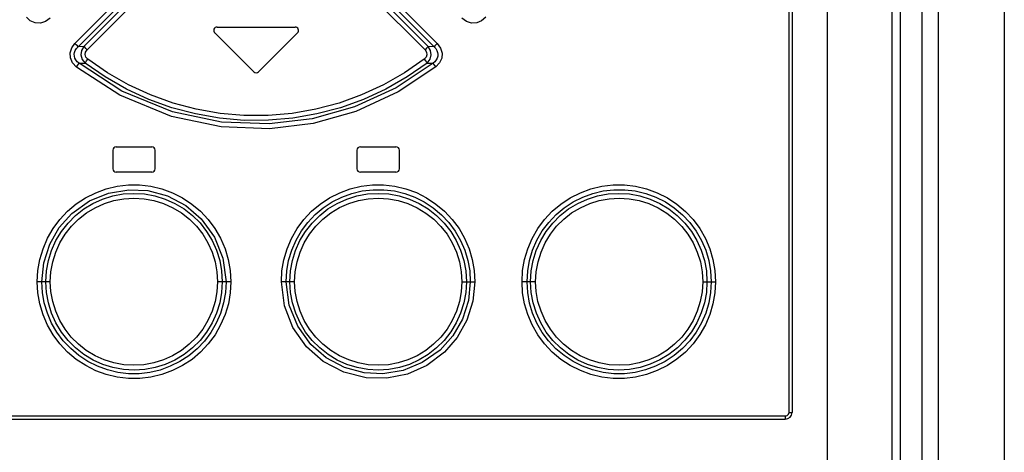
# Model space of a CAD drawing. Extents: x 0 to 841, y 0 to 594.
# Tile 15 of 135: x 138.85 to 150.46, y 370.38 to 375.48. Entities that reach past the tile are written whole.
import ezdxf

# ---------------------------------------------------------------- set-up
doc = ezdxf.new("R2010")
doc.units = 0
doc.header["$LTSCALE"] = 46.255
doc.layers.get('0').update_dxf_attribs({"linetype": 'CONTINUOUS'})

msp = doc.modelspace()

# ---------------------------------------------------------------- linework, layer by layer
at = {"color": 7, "linetype": 'CONTINUOUS'}
for p, q in [((148.375, 396.391), (148.375, 277.491)), ((147.96, 396.311), (147.96, 370.851)), ((149.135, 395.711), (149.135, 277.901)), ((149.235, 395.711), (149.235, 277.901)), ((150.463, 395.711), (150.463, 277.901)), ((141.18, 375.391), (142.1, 375.391)), ((141.152, 375.323), (141.612, 374.863)), ((141.668, 374.863), (142.128, 375.323)), ((139.99, 373.981), (140.41, 373.981)), ((142.87, 373.981), (143.29, 373.981)), ((139.95, 373.941), (139.95, 373.721)), ((140.45, 373.721), (140.45, 373.941)), ((142.83, 373.941), (142.83, 373.721)), ((143.33, 373.721), (143.33, 373.941)), ((140.41, 373.681), (139.99, 373.681)), ((143.29, 373.681), (142.87, 373.681)), ((135.4, 370.771), (147.88, 370.771))]:
    msp.add_line(p, q, dxfattribs=at)
at = {"color": 9, "linetype": 'CONTINUOUS'}
for p, q in [((147.925, 370.851), (147.925, 396.311)), ((149.489, 395.711), (149.489, 277.901)), ((149.684, 395.711), (149.684, 277.901)), ((140.514, 376.209), (139.504, 375.198)), ((143.777, 375.198), (142.767, 376.209)), ((139.542, 375.159), (140.553, 376.17)), ((140.559, 376.113), (139.61, 375.163)), ((139.649, 375.124), (140.598, 376.073)), ((142.682, 376.073), (143.632, 375.124)), ((143.67, 375.163), (142.721, 376.113)), ((142.728, 376.17), (143.739, 375.159)), ((139.61, 375.163), (139.542, 375.159)), ((143.739, 375.159), (143.67, 375.163)), ((139.554, 374.964), (139.624, 374.967)), ((143.656, 374.967), (143.727, 374.964)), ((139.214, 372.391), (139.06, 372.391)), ((141.342, 372.391), (141.185, 372.391)), ((142.095, 372.391), (141.938, 372.391)), ((144.066, 372.391), (144.22, 372.391)), ((144.936, 372.391), (144.776, 372.391)), ((146.907, 372.391), (147.007, 372.391)), ((147.007, 372.391), (147.058, 372.391)), ((147.925, 370.851), (147.96, 370.851)), ((135.396, 370.811), (147.885, 370.811))]:
    msp.add_line(p, q, dxfattribs=at)
for points in [[(139.213, 375.496), (139.158, 375.456), (139.098, 375.438), (139.035, 375.441), (138.978, 375.466), (138.932, 375.509)], [(144.348, 375.509), (144.3, 375.465), (144.242, 375.441), (144.18, 375.438), (144.12, 375.457), (144.067, 375.496)], [(139.521, 374.92), (139.475, 374.97), (139.451, 375.027), (139.448, 375.089), (139.466, 375.147), (139.504, 375.198)], [(139.554, 374.964), (139.531, 374.983), (139.515, 375.004), (139.504, 375.025), (139.498, 375.047), (139.497, 375.07), (139.5, 375.092), (139.508, 375.115), (139.522, 375.138), (139.542, 375.159)], [(139.542, 375.159), (139.533, 375.168), (139.52, 375.182), (139.504, 375.198)], [(139.61, 375.163), (139.582, 375.116), (139.575, 375.062), (139.59, 375.01), (139.624, 374.967)], [(139.649, 375.124), (139.632, 375.14), (139.619, 375.154), (139.61, 375.163)], [(143.67, 375.163), (143.662, 375.154), (143.648, 375.141), (143.632, 375.124)], [(143.656, 374.967), (143.691, 375.011), (143.705, 375.063), (143.698, 375.116), (143.67, 375.163)], [(143.739, 375.159), (143.758, 375.138), (143.772, 375.115), (143.78, 375.093), (143.784, 375.07), (143.782, 375.048), (143.776, 375.026), (143.765, 375.004), (143.749, 374.983), (143.727, 374.964)], [(143.777, 375.198), (143.761, 375.182), (143.747, 375.168), (143.739, 375.159)], [(143.777, 375.198), (143.816, 375.144), (143.833, 375.085), (143.829, 375.024), (143.804, 374.968), (143.76, 374.921)], [(139.656, 375.012), (139.634, 375.037), (139.626, 375.067), (139.63, 375.097), (139.649, 375.124)], [(143.632, 375.124), (143.65, 375.096), (143.655, 375.065), (143.646, 375.036), (143.624, 375.012)], [(139.521, 374.92), (139.535, 374.938), (139.546, 374.954), (139.554, 374.964)], [(143.76, 374.921), (143.317, 374.626), (142.818, 374.397), (142.313, 374.255), (141.797, 374.192), (141.229, 374.214), (140.642, 374.337), (140.035, 374.587), (139.521, 374.92)], [(143.727, 374.964), (143.292, 374.675), (142.8, 374.45), (142.302, 374.311), (141.793, 374.249), (141.234, 374.27), (140.656, 374.391), (140.059, 374.637), (139.554, 374.964)], [(139.624, 374.967), (139.631, 374.977), (139.642, 374.993), (139.656, 375.012)], [(143.656, 374.967), (143.42, 374.803), (143.169, 374.66), (142.907, 374.539), (142.635, 374.441), (142.357, 374.367), (142.073, 374.318), (141.786, 374.293), (141.498, 374.292), (141.21, 374.317), (140.926, 374.367), (140.647, 374.441), (140.375, 374.539), (140.112, 374.66), (139.861, 374.803), (139.624, 374.967)], [(143.624, 375.012), (143.391, 374.851), (143.144, 374.71), (142.885, 374.591), (142.618, 374.494), (142.343, 374.422), (142.064, 374.373), (141.781, 374.349), (141.497, 374.349), (141.215, 374.373), (140.935, 374.422), (140.661, 374.495), (140.394, 374.591), (140.135, 374.711), (139.889, 374.851), (139.656, 375.012)], [(143.624, 375.012), (143.638, 374.993), (143.649, 374.978), (143.656, 374.967)], [(143.727, 374.964), (143.734, 374.954), (143.745, 374.939), (143.76, 374.92)], [(139.06, 372.391), (139.068, 372.522), (139.09, 372.652), (139.128, 372.779), (139.181, 372.902), (139.247, 373.017), (139.327, 373.124), (139.418, 373.221), (139.519, 373.307), (139.63, 373.38), (139.749, 373.439), (139.873, 373.485), (140.003, 373.516), (140.135, 373.531), (140.267, 373.531), (140.399, 373.516), (140.529, 373.485), (140.655, 373.439), (140.773, 373.379), (140.884, 373.306), (140.984, 373.222), (141.075, 373.125), (141.155, 373.018), (141.222, 372.902), (141.274, 372.78), (141.312, 372.653), (141.335, 372.522), (141.342, 372.391)], [(141.938, 372.391), (141.945, 372.52), (141.968, 372.65), (142.005, 372.778), (142.058, 372.9), (142.124, 373.016), (142.203, 373.123), (142.294, 373.22), (142.395, 373.305), (142.507, 373.379), (142.626, 373.439), (142.751, 373.485), (142.88, 373.515), (143.011, 373.531), (143.144, 373.531), (143.277, 373.516), (143.406, 373.485), (143.531, 373.44), (143.65, 373.38), (143.761, 373.306), (143.863, 373.221), (143.954, 373.124), (144.033, 373.017), (144.099, 372.902), (144.152, 372.779), (144.19, 372.652), (144.213, 372.522), (144.22, 372.391)], [(144.776, 372.391), (144.783, 372.521), (144.806, 372.651), (144.843, 372.778), (144.896, 372.901), (144.962, 373.016), (145.041, 373.123), (145.132, 373.22), (145.233, 373.305), (145.345, 373.379), (145.464, 373.439), (145.589, 373.485), (145.718, 373.515), (145.85, 373.531), (145.984, 373.531), (146.116, 373.515), (146.245, 373.485), (146.37, 373.439), (146.49, 373.378), (146.601, 373.305), (146.702, 373.219), (146.793, 373.122), (146.872, 373.016), (146.938, 372.9), (146.99, 372.778), (147.028, 372.651), (147.05, 372.521), (147.058, 372.391)], [(139.114, 372.391), (139.137, 372.615), (139.208, 372.833), (139.32, 373.028), (139.469, 373.194), (139.677, 373.342), (139.9, 373.435), (140.138, 373.475), (140.363, 373.464), (140.595, 373.402), (140.812, 373.287), (140.994, 373.131), (141.15, 372.916), (141.249, 372.669), (141.286, 372.391)], [(139.16, 372.391), (139.168, 372.517), (139.191, 372.64), (139.228, 372.76), (139.28, 372.875), (139.345, 372.983), (139.423, 373.082), (139.511, 373.171), (139.61, 373.248), (139.717, 373.313), (139.831, 373.364), (139.95, 373.402), (140.073, 373.425), (140.199, 373.432), (140.325, 373.425), (140.448, 373.403), (140.568, 373.365), (140.683, 373.314), (140.791, 373.249), (140.89, 373.172), (140.979, 373.083), (141.056, 372.984), (141.122, 372.877), (141.174, 372.762), (141.211, 372.642), (141.234, 372.517), (141.242, 372.391)], [(141.995, 372.391), (142.002, 372.517), (142.024, 372.642), (142.061, 372.764), (142.111, 372.88), (142.174, 372.989), (142.25, 373.09), (142.336, 373.182), (142.433, 373.262), (142.539, 373.332), (142.652, 373.388), (142.77, 373.431), (142.893, 373.46), (143.019, 373.475), (143.145, 373.475), (143.271, 373.46), (143.393, 373.431), (143.511, 373.387), (143.624, 373.331), (143.73, 373.261), (143.827, 373.18), (143.913, 373.088), (143.988, 372.987), (144.051, 372.878), (144.101, 372.763), (144.137, 372.642), (144.159, 372.518), (144.166, 372.391)], [(142.038, 372.391), (142.046, 372.517), (142.069, 372.64), (142.106, 372.76), (142.158, 372.875), (142.223, 372.983), (142.301, 373.082), (142.39, 373.171), (142.488, 373.248), (142.596, 373.313), (142.71, 373.365), (142.83, 373.402), (142.953, 373.425), (143.078, 373.432), (143.204, 373.425), (143.328, 373.402), (143.448, 373.365), (143.562, 373.313), (143.67, 373.248), (143.769, 373.171), (143.858, 373.082), (143.935, 372.983), (144, 372.876), (144.052, 372.761), (144.089, 372.641), (144.112, 372.517), (144.12, 372.391)], [(144.835, 372.391), (144.843, 372.518), (144.865, 372.642), (144.901, 372.764), (144.952, 372.88), (145.015, 372.989), (145.091, 373.09), (145.177, 373.181), (145.273, 373.262), (145.379, 373.331), (145.492, 373.388), (145.611, 373.431), (145.734, 373.46), (145.86, 373.475), (145.987, 373.474), (146.112, 373.46), (146.235, 373.43), (146.353, 373.387), (146.466, 373.33), (146.572, 373.26), (146.668, 373.179), (146.754, 373.087), (146.829, 372.987), (146.892, 372.878), (146.942, 372.762), (146.978, 372.641), (147, 372.517), (147.007, 372.391)], [(144.876, 372.391), (144.884, 372.517), (144.907, 372.641), (144.944, 372.76), (144.996, 372.875), (145.061, 372.983), (145.139, 373.082), (145.227, 373.171), (145.326, 373.248), (145.434, 373.313), (145.549, 373.365), (145.668, 373.402), (145.792, 373.425), (145.918, 373.432), (146.043, 373.425), (146.167, 373.402), (146.286, 373.365), (146.4, 373.313), (146.508, 373.248), (146.607, 373.17), (146.696, 373.081), (146.773, 372.982), (146.838, 372.875), (146.89, 372.761), (146.927, 372.641), (146.95, 372.517), (146.957, 372.391)], [(139.214, 372.391), (139.221, 372.509), (139.243, 372.626), (139.278, 372.74), (139.327, 372.849), (139.389, 372.95), (139.462, 373.044), (139.546, 373.128), (139.64, 373.201), (139.742, 373.263), (139.851, 373.312), (139.964, 373.347), (140.08, 373.369), (140.2, 373.376), (140.319, 373.369), (140.435, 373.348), (140.548, 373.312), (140.658, 373.263), (140.76, 373.201), (140.854, 373.128), (140.938, 373.044), (141.011, 372.95), (141.073, 372.848), (141.121, 372.739), (141.157, 372.625), (141.178, 372.508), (141.185, 372.391)], [(142.095, 372.391), (142.102, 372.509), (142.124, 372.626), (142.159, 372.74), (142.208, 372.849), (142.27, 372.951), (142.344, 373.045), (142.428, 373.129), (142.521, 373.202), (142.624, 373.264), (142.734, 373.313), (142.847, 373.348), (142.963, 373.369), (143.082, 373.376), (143.201, 373.369), (143.317, 373.347), (143.43, 373.312), (143.54, 373.263), (143.642, 373.2), (143.735, 373.127), (143.819, 373.043), (143.892, 372.949), (143.954, 372.847), (144.003, 372.739), (144.038, 372.625), (144.059, 372.508), (144.066, 372.391)], [(144.936, 372.391), (144.943, 372.509), (144.965, 372.626), (145, 372.74), (145.049, 372.848), (145.11, 372.95), (145.184, 373.044), (145.268, 373.128), (145.361, 373.201), (145.464, 373.263), (145.574, 373.312), (145.687, 373.348), (145.803, 373.369), (145.922, 373.376), (146.041, 373.369), (146.158, 373.347), (146.271, 373.312), (146.38, 373.262), (146.483, 373.2), (146.576, 373.127), (146.66, 373.043), (146.733, 372.949), (146.795, 372.847), (146.843, 372.738), (146.879, 372.624), (146.9, 372.508), (146.907, 372.391)], [(141.342, 372.391), (141.335, 372.261), (141.313, 372.132), (141.275, 372.004), (141.222, 371.881), (141.156, 371.765), (141.077, 371.659), (140.986, 371.562), (140.885, 371.476), (140.773, 371.403), (140.654, 371.343), (140.529, 371.297), (140.4, 371.266), (140.269, 371.251), (140.136, 371.251), (140.003, 371.266), (139.874, 371.297), (139.749, 371.342), (139.631, 371.402), (139.519, 371.475), (139.417, 371.561), (139.326, 371.658), (139.247, 371.765), (139.181, 371.88), (139.128, 372.002), (139.09, 372.13), (139.068, 372.26), (139.06, 372.391)], [(141.286, 372.391), (141.278, 372.264), (141.256, 372.14), (141.22, 372.018), (141.169, 371.902), (141.106, 371.793), (141.03, 371.691), (140.944, 371.6), (140.847, 371.519), (140.742, 371.45), (140.628, 371.394), (140.51, 371.35), (140.387, 371.321), (140.262, 371.307), (140.135, 371.307), (140.01, 371.322), (139.887, 371.351), (139.769, 371.394), (139.656, 371.451), (139.55, 371.521), (139.454, 371.602), (139.367, 371.694), (139.292, 371.795), (139.229, 371.903), (139.18, 372.019), (139.143, 372.14), (139.121, 372.264), (139.114, 372.391)], [(141.242, 372.391), (141.234, 372.265), (141.212, 372.141), (141.174, 372.022), (141.123, 371.907), (141.057, 371.798), (140.979, 371.699), (140.891, 371.611), (140.792, 371.533), (140.684, 371.468), (140.57, 371.417), (140.451, 371.38), (140.327, 371.357), (140.202, 371.349), (140.076, 371.357), (139.952, 371.379), (139.833, 371.417), (139.718, 371.468), (139.61, 371.533), (139.511, 371.611), (139.423, 371.7), (139.345, 371.798), (139.28, 371.906), (139.229, 372.021), (139.191, 372.141), (139.168, 372.264), (139.16, 372.391)], [(141.185, 372.391), (141.178, 372.273), (141.157, 372.156), (141.121, 372.042), (141.072, 371.933), (141.011, 371.831), (140.937, 371.737), (140.853, 371.653), (140.759, 371.58), (140.656, 371.518), (140.547, 371.469), (140.434, 371.434), (140.318, 371.413), (140.199, 371.406), (140.08, 371.413), (139.963, 371.434), (139.85, 371.47), (139.741, 371.519), (139.638, 371.581), (139.545, 371.655), (139.461, 371.739), (139.388, 371.833), (139.326, 371.935), (139.278, 372.043), (139.242, 372.157), (139.221, 372.274), (139.214, 372.391)], [(144.22, 372.391), (144.197, 372.161), (144.126, 371.937), (144.011, 371.732), (143.863, 371.561), (143.654, 371.405), (143.424, 371.302), (143.182, 371.254), (142.937, 371.258), (142.676, 371.323), (142.431, 371.451), (142.233, 371.625), (142.073, 371.852), (141.974, 372.105), (141.938, 372.391)], [(144.166, 372.391), (144.143, 372.168), (144.073, 371.95), (143.959, 371.752), (143.809, 371.586), (143.6, 371.438), (143.375, 371.346), (143.136, 371.307), (142.916, 371.318), (142.683, 371.381), (142.468, 371.494), (142.287, 371.649), (142.131, 371.865), (142.031, 372.113), (141.995, 372.391)], [(144.12, 372.391), (144.112, 372.265), (144.09, 372.142), (144.052, 372.022), (144.001, 371.907), (143.935, 371.799), (143.858, 371.7), (143.769, 371.611), (143.671, 371.534), (143.563, 371.469), (143.449, 371.417), (143.33, 371.38), (143.207, 371.357), (143.081, 371.349), (142.956, 371.357), (142.832, 371.379), (142.712, 371.416), (142.597, 371.468), (142.489, 371.533), (142.39, 371.61), (142.301, 371.699), (142.224, 371.797), (142.159, 371.905), (142.107, 372.02), (142.069, 372.14), (142.046, 372.264), (142.038, 372.391)], [(144.066, 372.391), (144.059, 372.273), (144.038, 372.156), (144.002, 372.042), (143.953, 371.933), (143.892, 371.832), (143.818, 371.737), (143.734, 371.653), (143.641, 371.58), (143.538, 371.518), (143.429, 371.469), (143.317, 371.434), (143.201, 371.413), (143.081, 371.406), (142.961, 371.413), (142.845, 371.434), (142.732, 371.469), (142.623, 371.519), (142.52, 371.581), (142.427, 371.654), (142.343, 371.738), (142.269, 371.832), (142.208, 371.934), (142.159, 372.043), (142.123, 372.157), (142.102, 372.274), (142.095, 372.391)], [(147.058, 372.391), (147.05, 372.261), (147.028, 372.131), (146.99, 372.004), (146.938, 371.882), (146.872, 371.767), (146.793, 371.66), (146.702, 371.562), (146.601, 371.477), (146.49, 371.403), (146.371, 371.343), (146.245, 371.297), (146.115, 371.266), (145.983, 371.251), (145.851, 371.251), (145.719, 371.266), (145.589, 371.297), (145.464, 371.343), (145.345, 371.403), (145.234, 371.476), (145.132, 371.561), (145.042, 371.658), (144.962, 371.765), (144.896, 371.881), (144.844, 372.003), (144.806, 372.13), (144.783, 372.26), (144.776, 372.391)], [(147.007, 372.391), (147, 372.264), (146.978, 372.141), (146.942, 372.02), (146.892, 371.905), (146.829, 371.796), (146.754, 371.694), (146.667, 371.602), (146.571, 371.521), (146.465, 371.451), (146.351, 371.394), (146.232, 371.351), (146.109, 371.322), (145.984, 371.307), (145.858, 371.307), (145.732, 371.322), (145.609, 371.351), (145.49, 371.394), (145.378, 371.451), (145.272, 371.52), (145.176, 371.601), (145.089, 371.693), (145.014, 371.794), (144.951, 371.903), (144.901, 372.019), (144.865, 372.139), (144.843, 372.264), (144.835, 372.391)], [(146.957, 372.391), (146.95, 372.265), (146.927, 372.142), (146.89, 372.023), (146.839, 371.908), (146.774, 371.8), (146.696, 371.701), (146.608, 371.612), (146.509, 371.535), (146.402, 371.47), (146.288, 371.418), (146.168, 371.38), (146.045, 371.357), (145.919, 371.35), (145.793, 371.357), (145.669, 371.379), (145.55, 371.417), (145.435, 371.468), (145.327, 371.533), (145.228, 371.611), (145.139, 371.699), (145.062, 371.798), (144.996, 371.905), (144.945, 372.02), (144.907, 372.14), (144.884, 372.264), (144.876, 372.391)], [(146.907, 372.391), (146.9, 372.273), (146.878, 372.157), (146.843, 372.043), (146.794, 371.934), (146.733, 371.833), (146.66, 371.738), (146.576, 371.654), (146.482, 371.581), (146.38, 371.519), (146.27, 371.47), (146.158, 371.435), (146.042, 371.413), (145.921, 371.406), (145.802, 371.413), (145.686, 371.434), (145.573, 371.47), (145.463, 371.519), (145.361, 371.581), (145.267, 371.654), (145.184, 371.738), (145.11, 371.832), (145.049, 371.934), (145, 372.043), (144.964, 372.157), (144.943, 372.274), (144.936, 372.391)], [(147.885, 370.811), (147.904, 370.816), (147.919, 370.831), (147.925, 370.851)], [(147.88, 370.771), (147.882, 370.777), (147.884, 370.791), (147.885, 370.811)]]:
    msp.add_lwpolyline(points, dxfattribs=at)
at = {"color": 7, "linetype": 'CONTINUOUS'}
for centre, radius, start, end in [((141.18, 375.351), 0.04, 90, 225), ((142.1, 375.351), 0.04, 315, 90), ((141.64, 374.891), 0.04, 225, 315), ((139.99, 373.941), 0.04, 90, 180), ((140.41, 373.941), 0.04, 0, 90), ((142.87, 373.941), 0.04, 90, 180), ((143.29, 373.941), 0.04, 0, 90), ((139.99, 373.721), 0.04, 180, 270), ((140.41, 373.721), 0.04, 270, 360), ((142.87, 373.721), 0.04, 180, 270), ((143.29, 373.721), 0.04, 270, 360), ((147.88, 370.851), 0.08, 270, 360)]:
    msp.add_arc(centre, radius, start, end, dxfattribs=at)

doc.saveas('drawing.dxf')
